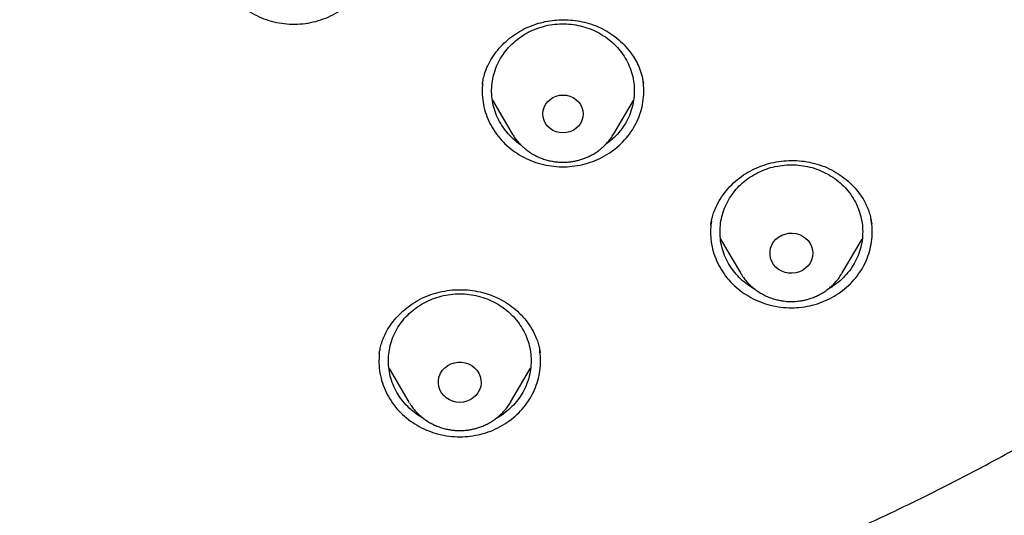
# Model space of a CAD drawing. Header units: millimetres. Extents: x 8 to 1577, y 12 to 2534.
# Tile 81 of 121: x 772 to 792, y 2101 to 2111. Entities that reach past the tile are written whole.
import ezdxf

# ---------------------------------------------------------------- set-up
doc = ezdxf.new("R2010")
doc.units = ezdxf.units.MM

msp = doc.modelspace()

# ---------------------------------------------------------------- linework, layer by layer
at = {"color": 7, "linetype": 'Continuous', "lineweight": 30}
for p, q in [((781.453, 2109.73), (781.456, 2109.753)), ((784.838, 2109.76), (784.839, 2109.752)), ((781.663, 2109.394), (782.078, 2108.69)), ((784.217, 2108.69), (784.63, 2109.39)), ((784.221, 2108.695), (784.217, 2108.69)), ((786.257, 2106.769), (786.261, 2106.798)), ((786.46, 2106.473), (786.88, 2105.76)), ((789.02, 2105.76), (789.437, 2106.469)), ((786.888, 2105.746), (786.88, 2105.76)), ((789.02, 2105.76), (789.014, 2105.75)), ((779.283, 2104.061), (779.285, 2104.076)), ((782.666, 2104.087), (782.667, 2104.079)), ((779.49, 2103.754), (779.907, 2103.046)), ((782.047, 2103.046), (782.467, 2103.759)), ((779.916, 2103.032), (779.907, 2103.046)), ((782.047, 2103.046), (782.041, 2103.036))]:
    msp.add_line(p, q, dxfattribs=at)
at = {"color": 7, "linetype": 'Continuous', "lineweight": 30, "flags": 128}
for points in [[(783.148, 2108.707), (783.074, 2108.713), (783.003, 2108.731), (782.936, 2108.76), (782.875, 2108.8), (782.823, 2108.849), (782.781, 2108.906), (782.749, 2108.969), (782.73, 2109.036), (782.724, 2109.105), (782.73, 2109.174), (782.749, 2109.241), (782.781, 2109.304), (782.823, 2109.361), (782.875, 2109.41), (782.936, 2109.45), (783.003, 2109.479), (783.074, 2109.497), (783.148, 2109.503), (783.221, 2109.497), (783.292, 2109.479), (783.359, 2109.45), (783.42, 2109.41), (783.472, 2109.361), (783.514, 2109.304), (783.546, 2109.241), (783.565, 2109.174), (783.571, 2109.105), (783.565, 2109.036), (783.546, 2108.969), (783.514, 2108.906), (783.472, 2108.849), (783.42, 2108.8), (783.359, 2108.76), (783.292, 2108.731), (783.221, 2108.713), (783.148, 2108.707)], [(788.4, 2106.175), (788.393, 2106.104), (788.374, 2106.034), (788.343, 2105.969), (788.3, 2105.91), (788.247, 2105.858), (788.186, 2105.815), (788.118, 2105.783), (788.045, 2105.762), (787.969, 2105.753), (787.893, 2105.756), (787.818, 2105.771), (787.747, 2105.798), (787.682, 2105.835), (787.625, 2105.883), (787.577, 2105.938), (787.54, 2106.001), (787.514, 2106.069), (787.501, 2106.139), (787.501, 2106.211), (787.514, 2106.282), (787.54, 2106.349), (787.577, 2106.412), (787.625, 2106.468), (787.682, 2106.515), (787.747, 2106.553), (787.818, 2106.579), (787.893, 2106.595), (787.969, 2106.598), (788.045, 2106.589), (788.118, 2106.568), (788.186, 2106.535), (788.247, 2106.493), (788.3, 2106.441), (788.343, 2106.381), (788.374, 2106.316), (788.393, 2106.247), (788.4, 2106.175)], [(780.977, 2103.038), (780.901, 2103.044), (780.827, 2103.062), (780.758, 2103.092), (780.694, 2103.132), (780.639, 2103.182), (780.594, 2103.239), (780.559, 2103.303), (780.537, 2103.372), (780.527, 2103.443), (780.531, 2103.515), (780.547, 2103.585), (780.575, 2103.651), (780.615, 2103.713), (780.666, 2103.766), (780.725, 2103.811), (780.792, 2103.846), (780.864, 2103.87), (780.939, 2103.882), (781.015, 2103.882), (781.09, 2103.87), (781.162, 2103.846), (781.229, 2103.811), (781.288, 2103.766), (781.339, 2103.713), (781.379, 2103.651), (781.407, 2103.585), (781.423, 2103.515), (781.427, 2103.443), (781.417, 2103.372), (781.395, 2103.303), (781.36, 2103.239), (781.315, 2103.182), (781.26, 2103.132), (781.196, 2103.092), (781.127, 2103.062), (781.053, 2103.044), (780.977, 2103.038)]]:
    msp.add_lwpolyline(points, dxfattribs=at)
at = {"color": 7, "linetype": 'Continuous', "lineweight": 30}
for points, knots in [([(772.98, 2096.301), (773.394, 2096.332), (774.22, 2096.393), (775.456, 2096.526), (776.688, 2096.688), (777.915, 2096.883), (779.135, 2097.11), (780.348, 2097.368), (781.553, 2097.657), (782.77, 2097.984), (783.997, 2098.348), (785.232, 2098.753), (786.454, 2099.191), (787.642, 2099.655), (788.796, 2100.142), (789.917, 2100.65), (791.022, 2101.186), (792.11, 2101.752), (793.182, 2102.345), (794.236, 2102.966), (795.271, 2103.614), (796.304, 2104.301), (797.333, 2105.026), (798.356, 2105.792), (799.355, 2106.586), (800.313, 2107.393), (801.231, 2108.211), (802.109, 2109.039), (802.963, 2109.889), (803.791, 2110.761), (804.593, 2111.655), (805.369, 2112.568), (806.117, 2113.502), (806.851, 2114.471), (807.566, 2115.476), (808.261, 2116.517), (808.924, 2117.576), (809.544, 2118.636), (810.122, 2119.694), (810.659, 2120.748), (811.165, 2121.816), (811.639, 2122.896), (812.082, 2123.989), (812.492, 2125.092), (812.869, 2126.206), (813.22, 2127.349), (813.541, 2128.519), (813.83, 2129.718), (814.083, 2130.924), (814.294, 2132.116), (814.467, 2133.294), (814.602, 2134.456), (814.704, 2135.621), (814.771, 2136.788), (814.803, 2137.957), (814.802, 2139.126), (814.765, 2140.294), (814.694, 2141.481), (814.584, 2142.686), (814.435, 2143.907), (814.249, 2145.123), (814.028, 2146.315), (813.776, 2147.48), (813.495, 2148.618), (813.18, 2149.749), (812.832, 2150.871), (812.451, 2151.984), (812.038, 2153.087), (811.592, 2154.178), (811.106, 2155.276), (810.579, 2156.378), (810.008, 2157.484), (809.404, 2158.574), (808.776, 2159.63), (808.128, 2160.651), (807.461, 2161.637), (806.766, 2162.607), (806.042, 2163.557), (805.291, 2164.489), (804.512, 2165.401), (803.707, 2166.292), (802.862, 2167.177), (801.976, 2168.053), (801.048, 2168.919), (800.094, 2169.76), (799.13, 2170.56), (798.158, 2171.322), (797.182, 2172.046), (796.184, 2172.744), (795.166, 2173.416), (794.129, 2174.062), (793.073, 2174.68), (792, 2175.271), (790.891, 2175.843), (789.746, 2176.394), (788.565, 2176.923), (787.368, 2177.419), (786.177, 2177.875), (784.992, 2178.291), (783.815, 2178.671), (782.628, 2179.019), (781.431, 2179.337), (780.225, 2179.623), (779.011, 2179.878), (777.79, 2180.102), (776.542, 2180.296), (775.267, 2180.461), (773.966, 2180.592), (772.662, 2180.688), (771.377, 2180.747), (770.113, 2180.772), (768.869, 2180.764), (767.625, 2180.724), (766.384, 2180.651), (765.145, 2180.546), (763.91, 2180.409), (762.679, 2180.24), (761.432, 2180.036), (760.172, 2179.794), (758.898, 2179.514), (757.634, 2179.199), (756.4, 2178.855), (755.198, 2178.485), (754.027, 2178.09), (752.868, 2177.666), (751.722, 2177.211), (750.59, 2176.727), (749.473, 2176.213), (748.371, 2175.671), (747.267, 2175.09), (746.162, 2174.47), (745.059, 2173.81), (743.977, 2173.119), (742.934, 2172.411), (741.93, 2171.688), (740.964, 2170.951), (740.02, 2170.19), (739.099, 2169.405), (738.201, 2168.595), (737.328, 2167.763), (736.479, 2166.909), (735.642, 2166.018), (734.818, 2165.089), (734.01, 2164.122), (733.232, 2163.134), (732.497, 2162.142), (731.804, 2161.147), (731.152, 2160.151), (730.53, 2159.139), (729.937, 2158.112), (729.375, 2157.069), (728.844, 2156.012), (728.344, 2154.942), (727.868, 2153.84), (727.417, 2152.708), (726.995, 2151.544), (726.609, 2150.37), (726.266, 2149.205), (725.963, 2148.051), (725.698, 2146.908), (725.467, 2145.76), (725.27, 2144.606), (725.107, 2143.447), (724.978, 2142.284), (724.883, 2141.119), (724.821, 2139.931), (724.796, 2138.723), (724.807, 2137.494), (724.857, 2136.265), (724.943, 2135.059), (725.063, 2133.876), (725.216, 2132.715), (725.402, 2131.56), (725.623, 2130.409), (725.877, 2129.265), (726.165, 2128.128), (726.486, 2126.999), (726.846, 2125.859), (727.248, 2124.71), (727.692, 2123.554), (728.171, 2122.411), (728.677, 2121.299), (729.207, 2120.22), (729.76, 2119.172), (730.343, 2118.14), (730.957, 2117.123), (731.6, 2116.122), (732.272, 2115.139), (732.973, 2114.173), (733.714, 2113.21), (734.497, 2112.251), (735.323, 2111.298), (736.179, 2110.368), (737.048, 2109.476), (737.929, 2108.623), (738.819, 2107.806), (739.733, 2107.014), (740.67, 2106.245), (741.629, 2105.501), (742.61, 2104.781), (743.611, 2104.088), (744.65, 2103.41), (745.727, 2102.748), (746.843, 2102.106), (747.977, 2101.494), (749.111, 2100.924), (750.243, 2100.392), (751.371, 2099.899), (752.513, 2099.435), (753.667, 2099.001), (754.835, 2098.597), (756.013, 2098.224), (757.203, 2097.881), (758.422, 2097.564), (759.671, 2097.275), (760.95, 2097.015), (762.236, 2096.791), (763.354, 2096.628), (764.299, 2096.511), (765.072, 2096.428), (765.846, 2096.356), (766.363, 2096.32), (766.621, 2096.301)], [0, 0, 0, 0, 0.0045, 0.009001, 0.013502, 0.018001, 0.022501, 0.027002, 0.031503, 0.036003, 0.040734, 0.045467, 0.0502, 0.05493, 0.05943, 0.063931, 0.068432, 0.072932, 0.077431, 0.081933, 0.086434, 0.090933, 0.095664, 0.100397, 0.10513, 0.109861, 0.11436, 0.118862, 0.123363, 0.127862, 0.132362, 0.136863, 0.141364, 0.145864, 0.150595, 0.155327, 0.16006, 0.164791, 0.169291, 0.173792, 0.178293, 0.182793, 0.187292, 0.191793, 0.196295, 0.200794, 0.205525, 0.210258, 0.214991, 0.219722, 0.224221, 0.228722, 0.233224, 0.237723, 0.242223, 0.246724, 0.251225, 0.255724, 0.260455, 0.265188, 0.269921, 0.274652, 0.279151, 0.283653, 0.288154, 0.292653, 0.297153, 0.301654, 0.306155, 0.310655, 0.315386, 0.320119, 0.324852, 0.329582, 0.334082, 0.338583, 0.343084, 0.347584, 0.352083, 0.356585, 0.361086, 0.365585, 0.370316, 0.375049, 0.379782, 0.384513, 0.389012, 0.393514, 0.398015, 0.402514, 0.407014, 0.411515, 0.416016, 0.420516, 0.425247, 0.429979, 0.434712, 0.439443, 0.443943, 0.448444, 0.452945, 0.457445, 0.461944, 0.466445, 0.470947, 0.475446, 0.480177, 0.48491, 0.489643, 0.494374, 0.498873, 0.503374, 0.507876, 0.512375, 0.516875, 0.521376, 0.525877, 0.530376, 0.535107, 0.53984, 0.544573, 0.549304, 0.553803, 0.558305, 0.562806, 0.567305, 0.571805, 0.576306, 0.580807, 0.585307, 0.590038, 0.594771, 0.599504, 0.604234, 0.608734, 0.613235, 0.617736, 0.622236, 0.626735, 0.631237, 0.635738, 0.640237, 0.644968, 0.649701, 0.654434, 0.659165, 0.663664, 0.668166, 0.672667, 0.677166, 0.681666, 0.686167, 0.690668, 0.695168, 0.699899, 0.704631, 0.709364, 0.714095, 0.718595, 0.723096, 0.727597, 0.732097, 0.736596, 0.741097, 0.745599, 0.750098, 0.754829, 0.759562, 0.764295, 0.769026, 0.773525, 0.778026, 0.782528, 0.787027, 0.791527, 0.796028, 0.800529, 0.805028, 0.809759, 0.814492, 0.819225, 0.823956, 0.828455, 0.832957, 0.837458, 0.841957, 0.846457, 0.850958, 0.855459, 0.859959, 0.86469, 0.869423, 0.874156, 0.878886, 0.883386, 0.887887, 0.892388, 0.896888, 0.901387, 0.905889, 0.91039, 0.914889, 0.91962, 0.924353, 0.929086, 0.933817, 0.938316, 0.942818, 0.947319, 0.951818, 0.956318, 0.960819, 0.96532, 0.96982, 0.974551, 0.979283, 0.984016, 0.988747, 0.991559, 0.99437, 0.997185, 1, 1, 1, 1]), ([(769.801, 2094.159), (770.234, 2094.16), (771.087, 2094.163), (772.344, 2094.184), (773.559, 2094.217), (774.73, 2094.26), (775.859, 2094.313), (776.926, 2094.373), (777.933, 2094.438), (778.881, 2094.507), (779.792, 2094.58), (780.665, 2094.657), (781.502, 2094.736), (782.301, 2094.818), (783.064, 2094.901), (783.789, 2094.985), (784.477, 2095.069), (785.124, 2095.152), (785.73, 2095.233), (786.297, 2095.312), (786.833, 2095.39), (787.512, 2095.492), (788.352, 2095.624), (789.369, 2095.794), (790.408, 2095.983), (791.47, 2096.194), (792.554, 2096.432), (793.574, 2096.68), (794.527, 2096.935), (795.413, 2097.193), (796.306, 2097.475), (797.195, 2097.78), (798.064, 2098.103), (798.893, 2098.437), (799.678, 2098.779), (800.42, 2099.126), (801.124, 2099.479), (801.79, 2099.833), (802.417, 2100.187), (803.004, 2100.538), (803.525, 2100.867), (804.005, 2101.183), (804.463, 2101.499), (804.946, 2101.847), (805.45, 2102.229), (805.91, 2102.596), (806.322, 2102.939), (806.684, 2103.252), (807.052, 2103.583), (807.426, 2103.934), (807.803, 2104.303), (808.165, 2104.673), (808.499, 2105.028), (808.793, 2105.353), (809.052, 2105.648), (809.276, 2105.912), (809.468, 2106.144), (809.629, 2106.342), (809.747, 2106.489), (809.829, 2106.593), (809.885, 2106.666), (809.94, 2106.736), (810, 2106.815), (810.073, 2106.91), (810.165, 2107.032), (810.274, 2107.178), (810.397, 2107.346), (810.533, 2107.535), (810.678, 2107.739), (810.824, 2107.951), (810.967, 2108.161), (811.149, 2108.435), (811.365, 2108.77), (811.61, 2109.165), (811.841, 2109.552), (812.054, 2109.922), (812.246, 2110.267), (812.416, 2110.582), (812.54, 2110.819), (812.625, 2110.984), (812.676, 2111.084), (812.721, 2111.174), (812.766, 2111.264), (812.817, 2111.367), (812.883, 2111.502), (812.966, 2111.674), (813.065, 2111.884), (813.18, 2112.132), (813.309, 2112.419), (813.451, 2112.743), (813.605, 2113.107), (813.769, 2113.509), (813.942, 2113.95), (814.123, 2114.43), (814.242, 2114.764), (814.303, 2114.938)], [0, 0, 0, 0, 0.024327, 0.047851, 0.07058, 0.092516, 0.113664, 0.134027, 0.152509, 0.170297, 0.187392, 0.203807, 0.219541, 0.23459, 0.24895, 0.26262, 0.275597, 0.28788, 0.299267, 0.309982, 0.320026, 0.329684, 0.348572, 0.367836, 0.387621, 0.407945, 0.428765, 0.450034, 0.467046, 0.48436, 0.50199, 0.519889, 0.537406, 0.554376, 0.570401, 0.585887, 0.60079, 0.615072, 0.628704, 0.641666, 0.65396, 0.663811, 0.674389, 0.685697, 0.697747, 0.710548, 0.719345, 0.728477, 0.737949, 0.747769, 0.75793, 0.768264, 0.77759, 0.786029, 0.793575, 0.800237, 0.806024, 0.810943, 0.814996, 0.816889, 0.818593, 0.820303, 0.822045, 0.824285, 0.827217, 0.830841, 0.834769, 0.839277, 0.844251, 0.849212, 0.854107, 0.858936, 0.868152, 0.877119, 0.885835, 0.894152, 0.901773, 0.908689, 0.914883, 0.917283, 0.919464, 0.921425, 0.92317, 0.925268, 0.928159, 0.931844, 0.936323, 0.941595, 0.947648, 0.954474, 0.962066, 0.970421, 0.979531, 0.989392, 1, 1, 1, 1]), ([(775.802, 2112.768), (775.796, 2112.703), (775.784, 2112.568), (775.803, 2112.364), (775.849, 2112.159), (775.923, 2111.961), (776.024, 2111.774), (776.15, 2111.601), (776.299, 2111.445), (776.468, 2111.309), (776.655, 2111.194), (776.856, 2111.104), (777.068, 2111.039), (777.287, 2111), (777.51, 2110.989), (777.732, 2111.005), (777.95, 2111.048), (778.161, 2111.118), (778.359, 2111.213), (778.543, 2111.331), (778.709, 2111.471), (778.855, 2111.63), (778.976, 2111.806), (779.073, 2111.995), (779.142, 2112.194), (779.183, 2112.4), (779.196, 2112.605), (779.181, 2112.739), (779.174, 2112.804)], [0, 0, 0, 0, 0.0362271, 0.0748747, 0.1135224, 0.1521701, 0.1908177, 0.2294654, 0.268113, 0.3067607, 0.3454083, 0.384056, 0.4227037, 0.4613513, 0.499999, 0.5386466, 0.5772943, 0.615942, 0.6545896, 0.6932373, 0.7318849, 0.7705326, 0.8091802, 0.8478279, 0.8864756, 0.9251232, 0.9637709, 1, 1, 1, 1]), ([(781.453, 2109.734), (781.459, 2109.768), (781.471, 2109.844), (781.507, 2109.974), (781.565, 2110.125), (781.654, 2110.289), (781.771, 2110.451), (781.909, 2110.599), (782.062, 2110.729), (782.228, 2110.84), (782.404, 2110.93), (782.587, 2111), (782.775, 2111.049), (782.966, 2111.079), (783.161, 2111.088), (783.358, 2111.078), (783.556, 2111.047), (783.75, 2110.993), (783.937, 2110.918), (784.115, 2110.821), (784.284, 2110.702), (784.44, 2110.559), (784.568, 2110.407), (784.669, 2110.252), (784.745, 2110.099), (784.804, 2109.934), (784.826, 2109.818), (784.838, 2109.759)], [0, 0, 0, 0, 0.02578, 0.056716, 0.092998, 0.134486, 0.178238, 0.221169, 0.263329, 0.304764, 0.345533, 0.38561, 0.424807, 0.463891, 0.503432, 0.543462, 0.584021, 0.625176, 0.666853, 0.708812, 0.751673, 0.79676, 0.844099, 0.88109, 0.919376, 0.958999, 1, 1, 1, 1]), ([(782.259, 2108.456), (782.257, 2108.457), (782.201, 2108.491), (782.103, 2108.576), (781.97, 2108.711), (781.858, 2108.863), (781.768, 2109.028), (781.701, 2109.202), (781.66, 2109.383), (781.643, 2109.567), (781.653, 2109.752), (781.688, 2109.933), (781.748, 2110.11), (781.832, 2110.277), (781.939, 2110.432), (782.066, 2110.573), (782.212, 2110.697), (782.373, 2110.804), (782.491, 2110.857), (782.55, 2110.884)], [0, 0, 0, 0, 0.001524, 0.063928, 0.126333, 0.188738, 0.251143, 0.313547, 0.375952, 0.438357, 0.500762, 0.563167, 0.625571, 0.687976, 0.750381, 0.812786, 0.87519, 0.937595, 1, 1, 1, 1]), ([(782.55, 2110.884), (782.611, 2110.906), (782.733, 2110.951), (782.926, 2110.989), (783.122, 2111.004), (783.318, 2110.995), (783.512, 2110.962), (783.699, 2110.906), (783.877, 2110.827), (784.043, 2110.727), (784.193, 2110.607), (784.325, 2110.471), (784.437, 2110.319), (784.527, 2110.154), (784.594, 2109.98), (784.635, 2109.799), (784.652, 2109.615), (784.642, 2109.43), (784.607, 2109.248), (784.547, 2109.072), (784.463, 2108.905), (784.357, 2108.749), (784.228, 2108.61), (784.122, 2108.513), (784.054, 2108.47), (784.04, 2108.461)], [0, 0, 0, 0, 0.044936, 0.089873, 0.134809, 0.179746, 0.224682, 0.269619, 0.314555, 0.359491, 0.404428, 0.449364, 0.494301, 0.539237, 0.584174, 0.62911, 0.674047, 0.718983, 0.763919, 0.808856, 0.853792, 0.898729, 0.943665, 0.988602, 1, 1, 1, 1]), ([(781.458, 2109.762), (781.453, 2109.696), (781.442, 2109.56), (781.462, 2109.355), (781.508, 2109.15), (781.584, 2108.953), (781.686, 2108.766), (781.813, 2108.594), (781.963, 2108.439), (782.133, 2108.304), (782.32, 2108.19), (782.522, 2108.101), (782.734, 2108.037), (782.954, 2107.999), (783.177, 2107.989), (783.399, 2108.006), (783.617, 2108.051), (783.827, 2108.122), (784.025, 2108.217), (784.208, 2108.337), (784.373, 2108.478), (784.518, 2108.638), (784.638, 2108.814), (784.733, 2109.003), (784.802, 2109.203), (784.841, 2109.409), (784.853, 2109.603), (784.839, 2109.727), (784.833, 2109.781)], [0, 0, 0, 0, 0.037008, 0.075866, 0.114724, 0.153582, 0.19244, 0.231299, 0.270157, 0.309015, 0.347873, 0.386731, 0.425589, 0.464447, 0.503305, 0.542163, 0.581021, 0.619879, 0.658737, 0.697595, 0.736453, 0.775311, 0.814169, 0.853028, 0.891886, 0.930744, 0.969602, 1, 1, 1, 1]), ([(782.077, 2108.693), (782.092, 2108.668), (782.125, 2108.613), (782.187, 2108.532), (782.26, 2108.452), (782.341, 2108.378), (782.428, 2108.312), (782.52, 2108.254), (782.616, 2108.205), (782.714, 2108.164), (782.813, 2108.133), (782.901, 2108.113), (782.98, 2108.1), (783.059, 2108.092), (783.115, 2108.091), (783.148, 2108.09)], [0, 0, 0, 0, 0.067567, 0.152638, 0.237738, 0.322811, 0.407764, 0.492436, 0.57654, 0.659483, 0.739799, 0.816177, 0.87008, 0.925078, 1, 1, 1, 1]), ([(783.148, 2108.09), (783.187, 2108.091), (783.244, 2108.092), (783.326, 2108.102), (783.397, 2108.114), (783.481, 2108.133), (783.567, 2108.16), (783.656, 2108.194), (783.744, 2108.237), (783.831, 2108.288), (783.915, 2108.347), (783.994, 2108.414), (784.069, 2108.488), (784.137, 2108.569), (784.188, 2108.639), (784.212, 2108.683), (784.22, 2108.696)], [0, 0, 0, 0, 0.092006, 0.129866, 0.192672, 0.258068, 0.328362, 0.401868, 0.4779, 0.555916, 0.635532, 0.716465, 0.798512, 0.881522, 0.965388, 1, 1, 1, 1]), ([(786.256, 2106.777), (786.26, 2106.8), (786.268, 2106.853), (786.29, 2106.947), (786.326, 2107.059), (786.388, 2107.204), (786.484, 2107.37), (786.617, 2107.54), (786.77, 2107.692), (786.941, 2107.824), (787.127, 2107.933), (787.323, 2108.017), (787.527, 2108.078), (787.737, 2108.116), (787.952, 2108.13), (788.169, 2108.119), (788.384, 2108.083), (788.595, 2108.021), (788.795, 2107.933), (788.98, 2107.823), (789.145, 2107.694), (789.289, 2107.552), (789.409, 2107.399), (789.497, 2107.252), (789.559, 2107.116), (789.598, 2107), (789.624, 2106.895), (789.634, 2106.832), (789.639, 2106.803)], [0, 0, 0, 0, 0.018422, 0.040975, 0.067794, 0.098961, 0.145337, 0.19149, 0.237023, 0.281961, 0.326367, 0.370063, 0.413017, 0.456192, 0.499747, 0.543687, 0.588032, 0.632831, 0.678108, 0.723409, 0.767645, 0.810717, 0.85259, 0.893275, 0.922966, 0.950762, 0.976378, 1, 1, 1, 1]), ([(787.243, 2107.87), (787.302, 2107.897), (787.419, 2107.951), (787.608, 2108.003), (787.802, 2108.033), (787.999, 2108.039), (788.195, 2108.021), (788.387, 2107.979), (788.571, 2107.914), (788.744, 2107.827), (788.904, 2107.719), (789.048, 2107.593), (789.173, 2107.45), (789.277, 2107.293), (789.358, 2107.125), (789.415, 2106.948), (789.447, 2106.765), (789.453, 2106.58), (789.434, 2106.396), (789.389, 2106.216), (789.32, 2106.043), (789.227, 2105.88), (789.113, 2105.73), (788.978, 2105.595), (788.846, 2105.49), (788.753, 2105.439), (788.717, 2105.419)], [0, 0, 0, 0, 0.042306, 0.084612, 0.126918, 0.169223, 0.211529, 0.253835, 0.296141, 0.338447, 0.380753, 0.423059, 0.465364, 0.50767, 0.549976, 0.592282, 0.634588, 0.676894, 0.7192, 0.761505, 0.803811, 0.846117, 0.888423, 0.930729, 0.973035, 1, 1, 1, 1]), ([(787.194, 2105.412), (787.182, 2105.418), (787.112, 2105.452), (786.996, 2105.535), (786.852, 2105.66), (786.727, 2105.803), (786.623, 2105.96), (786.542, 2106.129), (786.485, 2106.306), (786.453, 2106.488), (786.446, 2106.673), (786.466, 2106.857), (786.51, 2107.037), (786.58, 2107.21), (786.672, 2107.373), (786.787, 2107.523), (786.922, 2107.658), (787.073, 2107.777), (787.186, 2107.839), (787.243, 2107.87)], [0, 0, 0, 0, 0.0127901, 0.0744907, 0.1361914, 0.197892, 0.2595926, 0.3212932, 0.3829938, 0.4446944, 0.5063951, 0.5680957, 0.6297963, 0.6914969, 0.7531975, 0.8148981, 0.8765988, 0.9382994, 1, 1, 1, 1]), ([(786.269, 2106.849), (786.261, 2106.793), (786.245, 2106.667), (786.254, 2106.47), (786.289, 2106.263), (786.354, 2106.062), (786.446, 2105.871), (786.564, 2105.693), (786.706, 2105.531), (786.868, 2105.388), (787.05, 2105.266), (787.246, 2105.167), (787.455, 2105.094), (787.672, 2105.046), (787.894, 2105.025), (788.117, 2105.032), (788.337, 2105.066), (788.55, 2105.127), (788.754, 2105.214), (788.943, 2105.324), (789.115, 2105.457), (789.268, 2105.61), (789.398, 2105.781), (789.503, 2105.965), (789.581, 2106.162), (789.632, 2106.366), (789.653, 2106.574), (789.65, 2106.755), (789.629, 2106.863), (789.621, 2106.903)], [0, 0, 0, 0, 0.031025, 0.068906, 0.106787, 0.144668, 0.182548, 0.220429, 0.25831, 0.296191, 0.334071, 0.371952, 0.409833, 0.447714, 0.485594, 0.523475, 0.561356, 0.599237, 0.637117, 0.674998, 0.712879, 0.75076, 0.78864, 0.826521, 0.864402, 0.902283, 0.940163, 0.978044, 1, 1, 1, 1]), ([(786.889, 2105.746), (786.901, 2105.727), (786.931, 2105.677), (786.989, 2105.602), (787.063, 2105.522), (787.143, 2105.448), (787.23, 2105.382), (787.322, 2105.324), (787.418, 2105.274), (787.517, 2105.234), (787.615, 2105.203), (787.704, 2105.183), (787.783, 2105.17), (787.861, 2105.162), (787.918, 2105.16), (787.95, 2105.16)], [0, 0, 0, 0, 0.053416, 0.139778, 0.22617, 0.312534, 0.398775, 0.484733, 0.570114, 0.654315, 0.735851, 0.813387, 0.868108, 0.923941, 1, 1, 1, 1]), ([(787.95, 2105.16), (787.99, 2105.161), (788.046, 2105.162), (788.129, 2105.172), (788.2, 2105.183), (788.283, 2105.203), (788.37, 2105.23), (788.458, 2105.264), (788.546, 2105.307), (788.633, 2105.358), (788.717, 2105.417), (788.797, 2105.483), (788.872, 2105.558), (788.94, 2105.639), (788.987, 2105.704), (789.009, 2105.743), (789.013, 2105.75)], [0, 0, 0, 0, 0.093336, 0.131743, 0.195458, 0.261799, 0.333109, 0.407677, 0.484809, 0.563953, 0.644719, 0.726823, 0.810056, 0.894265, 0.979344, 1, 1, 1, 1]), ([(779.284, 2104.061), (779.289, 2104.092), (779.299, 2104.155), (779.325, 2104.262), (779.365, 2104.379), (779.427, 2104.516), (779.516, 2104.665), (779.635, 2104.819), (779.779, 2104.963), (779.944, 2105.093), (780.13, 2105.206), (780.332, 2105.297), (780.544, 2105.362), (780.762, 2105.401), (780.98, 2105.413), (781.195, 2105.401), (781.405, 2105.366), (781.607, 2105.308), (781.801, 2105.226), (781.985, 2105.121), (782.155, 2104.992), (782.307, 2104.842), (782.44, 2104.674), (782.536, 2104.51), (782.598, 2104.366), (782.634, 2104.254), (782.655, 2104.161), (782.664, 2104.109), (782.668, 2104.086)], [0, 0, 0, 0, 0.023924, 0.0497579, 0.077662, 0.1073547, 0.1479776, 0.1897117, 0.2326066, 0.2766904, 0.3219517, 0.3674113, 0.4126477, 0.4573308, 0.5014309, 0.5450017, 0.5880603, 0.6307457, 0.6739736, 0.7179507, 0.7627046, 0.8082266, 0.854457, 0.900919, 0.9321235, 0.9589603, 0.9815352, 1, 1, 1, 1]), ([(780.217, 2102.7), (780.179, 2102.722), (780.084, 2102.774), (779.949, 2102.881), (779.814, 2103.016), (779.7, 2103.166), (779.607, 2103.329), (779.538, 2103.502), (779.493, 2103.682), (779.474, 2103.866), (779.48, 2104.051), (779.512, 2104.234), (779.569, 2104.41), (779.65, 2104.579), (779.754, 2104.736), (779.879, 2104.879), (780.023, 2105.005), (780.183, 2105.113), (780.356, 2105.201), (780.48, 2105.241), (780.542, 2105.261)], [0, 0, 0, 0, 0.038705, 0.095252, 0.151798, 0.208345, 0.264892, 0.321439, 0.377985, 0.434532, 0.491079, 0.547626, 0.604173, 0.660719, 0.717266, 0.773813, 0.83036, 0.886906, 0.943453, 1, 1, 1, 1]), ([(780.542, 2105.261), (780.605, 2105.277), (780.732, 2105.308), (780.928, 2105.325), (781.124, 2105.319), (781.319, 2105.289), (781.507, 2105.236), (781.686, 2105.159), (781.853, 2105.062), (782.005, 2104.944), (782.14, 2104.809), (782.254, 2104.659), (782.347, 2104.496), (782.417, 2104.323), (782.461, 2104.143), (782.481, 2103.959), (782.474, 2103.774), (782.442, 2103.592), (782.385, 2103.415), (782.304, 2103.246), (782.2, 2103.089), (782.075, 2102.946), (781.931, 2102.821), (781.817, 2102.739), (781.748, 2102.705), (781.738, 2102.7)], [0, 0, 0, 0, 0.045086, 0.090172, 0.135258, 0.180344, 0.225429, 0.270515, 0.315601, 0.360687, 0.405773, 0.450859, 0.495945, 0.541031, 0.586116, 0.631202, 0.676288, 0.721374, 0.76646, 0.811546, 0.856632, 0.901718, 0.946803, 0.991889, 1, 1, 1, 1]), ([(779.285, 2104.065), (779.281, 2103.997), (779.272, 2103.859), (779.295, 2103.652), (779.345, 2103.448), (779.424, 2103.251), (779.529, 2103.067), (779.659, 2102.896), (779.812, 2102.743), (779.984, 2102.61), (780.173, 2102.5), (780.376, 2102.413), (780.59, 2102.352), (780.81, 2102.318), (781.033, 2102.311), (781.255, 2102.332), (781.472, 2102.379), (781.681, 2102.453), (781.877, 2102.552), (782.059, 2102.674), (782.221, 2102.817), (782.363, 2102.979), (782.481, 2103.157), (782.573, 2103.348), (782.637, 2103.549), (782.673, 2103.755), (782.682, 2103.955), (782.665, 2104.083), (782.658, 2104.142)], [0, 0, 0, 0, 0.037939, 0.076647, 0.115356, 0.154064, 0.192773, 0.231481, 0.27019, 0.308899, 0.347607, 0.386316, 0.425024, 0.463733, 0.502442, 0.54115, 0.579859, 0.618567, 0.657276, 0.695984, 0.734693, 0.773402, 0.81211, 0.850819, 0.889527, 0.928236, 0.966944, 1, 1, 1, 1]), ([(779.917, 2103.032), (779.928, 2103.013), (779.958, 2102.963), (780.017, 2102.888), (780.09, 2102.808), (780.17, 2102.734), (780.257, 2102.668), (780.349, 2102.61), (780.445, 2102.56), (780.544, 2102.52), (780.642, 2102.489), (780.731, 2102.469), (780.81, 2102.456), (780.889, 2102.448), (780.945, 2102.446), (780.977, 2102.446)], [0, 0, 0, 0, 0.0527873, 0.1392069, 0.2256558, 0.3120772, 0.398376, 0.4843908, 0.569828, 0.6540858, 0.735675, 0.813263, 0.8680203, 0.9238909, 1, 1, 1, 1]), ([(780.977, 2102.446), (781.017, 2102.447), (781.073, 2102.448), (781.156, 2102.458), (781.227, 2102.469), (781.31, 2102.489), (781.397, 2102.516), (781.485, 2102.55), (781.573, 2102.593), (781.66, 2102.644), (781.744, 2102.703), (781.824, 2102.769), (781.899, 2102.844), (781.967, 2102.925), (782.014, 2102.99), (782.036, 2103.029), (782.04, 2103.036)], [0, 0, 0, 0, 0.093321, 0.131721, 0.195426, 0.261757, 0.333055, 0.407611, 0.48473, 0.563861, 0.644614, 0.726705, 0.809924, 0.89412, 0.979185, 1, 1, 1, 1])]:
    msp.add_open_spline(points, degree=3, knots=knots, dxfattribs=at)

doc.saveas('drawing.dxf')
